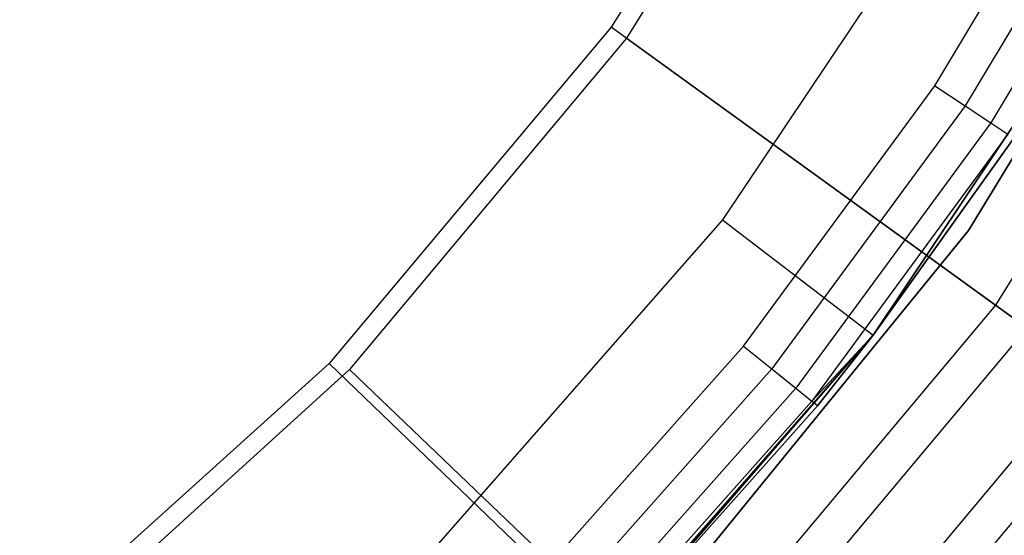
# Model space of a CAD drawing. Extents: x -91 to 92, y -91 to 92.
# Tile 192 of 256: x 20.85 to 31.23, y -24.42 to -18.98. Entities that reach past the tile are written whole.
import ezdxf

# ---------------------------------------------------------------- set-up
doc = ezdxf.new("R2010")
doc.units = 0
doc.header["$LTSCALE"] = 25.4
doc.layers.get('0').update_dxf_attribs({"linetype": 'CONTINUOUS'})

# ---------------------------------------------------------------- blocks, each defined once
blk = doc.blocks.new('NL2500012258_STL_2')
at = {"color": 0}
for p, q in [((121.782, -15.557, 177.5), (119.332, -19.486, 177.5)), ((121.782, -15.557, 177.5), (119.332, -19.486, 177.5)), ((121.909, -15.739, 179), (119.492, -19.602, 179)), ((121.909, -15.739, 179), (119.492, -19.602, 179)), ((122.744, -20.106, 164.182), (124.494, -17.182, 164.182)), ((122.744, -20.106, 164.182), (124.494, -17.182, 164.182)), ((123.097, -21.632, 183), (125.757, -17.259, 183)), ((125.757, -17.259, 185), (123.097, -21.632, 185)), ((125.757, -17.259, 185), (123.097, -21.632, 185)), ((123.097, -21.632, 183), (125.757, -17.259, 183)), ((124.831, -17.363, 164.106), (123.063, -20.318, 164.106)), ((124.831, -17.363, 164.106), (123.063, -20.318, 164.106)), ((125.117, -17.516, 163.889), (123.333, -20.497, 163.889)), ((125.117, -17.516, 163.889), (123.333, -20.497, 163.889)), ((123.075, -17.675, 147.182), (120.506, -21.52, 147.182)), ((123.075, -17.675, 147.182), (120.506, -21.52, 147.182)), ((126.2, -17.9, 172.5), (123.381, -22.421, 172.5)), ((126.2, -17.9, 172.5), (123.381, -22.421, 172.5)), ((122.093, -22.737, 153.114), (124.807, -18.675, 153.114)), ((122.093, -22.737, 153.114), (124.807, -18.675, 153.114)), ((122.093, -22.737, 149.182), (124.807, -18.675, 149.182)), ((124.807, -18.675, 152.882), (122.093, -22.737, 152.882)), ((124.807, -18.675, 152.882), (122.093, -22.737, 152.882)), ((122.093, -22.737, 149.182), (124.807, -18.675, 149.182)), ((119.332, -19.486, 177.5), (116.36, -23.036, 177.5)), ((119.332, -19.486, 177.5), (116.36, -23.036, 177.5)), ((123.381, -22.421, 172.5), (119.332, -19.486, 177.5)), ((123.381, -22.421, 172.5), (119.332, -19.486, 177.5)), ((119.492, -19.602, 179), (116.572, -23.1, 179)), ((119.492, -19.602, 179), (116.572, -23.1, 179)), ((119.492, -19.602, 179), (124.346, -23.12, 173.005)), ((119.492, -19.602, 179), (124.346, -23.12, 173.005)), ((120.728, -22.854, 164.182), (122.744, -20.106, 164.182)), ((120.728, -22.854, 164.182), (122.744, -20.106, 164.182)), ((122.744, -20.106, 164.182), (123.063, -20.318, 164.106)), ((122.744, -20.106, 164.182), (123.063, -20.318, 164.106)), ((123.063, -20.318, 164.106), (121.026, -23.094, 164.106)), ((123.063, -20.318, 164.106), (121.026, -23.094, 164.106)), ((123.063, -20.318, 164.106), (123.333, -20.497, 163.889)), ((123.063, -20.318, 164.106), (123.333, -20.497, 163.889)), ((123.333, -20.497, 163.889), (121.278, -23.298, 163.889)), ((123.333, -20.497, 163.889), (121.278, -23.298, 163.889)), ((123.333, -20.497, 163.889), (123.514, -20.617, 163.565)), ((123.333, -20.497, 163.889), (123.514, -20.617, 163.565)), ((123.514, -20.617, 163.565), (121.447, -23.435, 163.565)), ((123.514, -20.617, 163.565), (121.447, -23.435, 163.565)), ((122.093, -22.737, 163.182), (123.514, -20.617, 163.565)), ((122.093, -22.737, 163.182), (123.514, -20.617, 163.565)), ((122.093, -22.737, 153.114), (123.577, -20.659, 163.182)), ((123.577, -20.659, 163.182), (122.093, -22.737, 163.182)), ((122.093, -22.737, 153.114), (123.577, -20.659, 163.182)), ((123.577, -20.659, 163.182), (122.093, -22.737, 163.182)), ((120.506, -21.52, 147.182), (117.457, -24.996, 147.182)), ((120.506, -21.52, 147.182), (117.457, -24.996, 147.182)), ((120.506, -21.52, 147.182), (122.093, -22.737, 149.182)), ((120.506, -21.52, 147.182), (122.093, -22.737, 149.182)), ((119.867, -25.602, 183), (123.097, -21.632, 183)), ((123.097, -21.632, 185), (119.867, -25.602, 185)), ((123.097, -21.632, 185), (119.867, -25.602, 185)), ((119.867, -25.602, 183), (123.097, -21.632, 183)), ((123.097, -21.632, 185), (123.097, -21.632, 183)), ((123.097, -21.632, 185), (123.097, -21.632, 183)), ((123.381, -22.421, 172.5), (119.961, -26.506, 172.5)), ((123.381, -22.421, 172.5), (119.961, -26.506, 172.5)), ((123.713, -22.662, 149), (123.381, -22.421, 172.5)), ((123.713, -22.662, 149), (123.381, -22.421, 172.5)), ((123.713, -22.662, 149), (120.256, -26.791, 149)), ((123.713, -22.662, 149), (120.256, -26.791, 149)), ((118.871, -26.41, 153.114), (122.093, -22.737, 153.114)), ((118.871, -26.41, 153.114), (122.093, -22.737, 153.114)), ((118.871, -26.41, 149.182), (122.093, -22.737, 149.182)), ((122.093, -22.737, 152.882), (118.871, -26.41, 152.882)), ((122.093, -22.737, 152.882), (118.871, -26.41, 152.882)), ((118.871, -26.41, 149.182), (122.093, -22.737, 149.182)), ((119.179, -26.099, 163.182), (122.093, -22.737, 153.114)), ((119.179, -26.099, 163.182), (122.093, -22.737, 153.114)), ((122.093, -22.737, 163.182), (121.447, -23.435, 163.565)), ((122.093, -22.737, 163.182), (121.447, -23.435, 163.565)), ((122.093, -22.737, 163.182), (121.506, -23.482, 163.182)), ((121.506, -23.482, 163.182), (122.093, -22.737, 153.114)), ((121.506, -23.482, 163.182), (122.093, -22.737, 153.114)), ((122.093, -22.737, 163.182), (121.506, -23.482, 163.182)), ((122.093, -22.737, 163.182), (122.093, -22.737, 153.114)), ((122.093, -22.737, 163.182), (122.093, -22.737, 153.114)), ((122.093, -22.737, 149.182), (122.093, -22.737, 152.882)), ((122.093, -22.737, 149.182), (122.093, -22.737, 152.882)), ((118.464, -25.4, 164.182), (120.728, -22.854, 164.182)), ((118.464, -25.4, 164.182), (120.728, -22.854, 164.182)), ((120.728, -22.854, 164.182), (121.026, -23.094, 164.106)), ((120.728, -22.854, 164.182), (121.026, -23.094, 164.106)), ((116.36, -23.036, 177.5), (112.922, -26.138, 177.5)), ((116.36, -23.036, 177.5), (112.922, -26.138, 177.5)), ((116.36, -23.036, 177.5), (119.961, -26.506, 172.5)), ((116.36, -23.036, 177.5), (119.961, -26.506, 172.5)), ((116.572, -23.1, 179), (113.203, -26.168, 179)), ((116.572, -23.1, 179), (113.203, -26.168, 179)), ((116.572, -23.1, 179), (120.901, -27.247, 173.005)), ((116.572, -23.1, 179), (120.901, -27.247, 173.005)), ((121.026, -23.094, 164.106), (118.738, -25.668, 164.106)), ((121.026, -23.094, 164.106), (118.738, -25.668, 164.106)), ((124.346, -23.12, 173.005), (120.901, -27.247, 173.005)), ((124.346, -23.12, 173.005), (120.901, -27.247, 173.005)), ((121.026, -23.094, 164.106), (121.278, -23.298, 163.889)), ((121.026, -23.094, 164.106), (121.278, -23.298, 163.889)), ((121.278, -23.298, 163.889), (118.97, -25.894, 163.889)), ((121.278, -23.298, 163.889), (118.97, -25.894, 163.889)), ((121.278, -23.298, 163.889), (121.447, -23.435, 163.565)), ((121.278, -23.298, 163.889), (121.447, -23.435, 163.565)), ((121.447, -23.435, 163.565), (119.125, -26.046, 163.565)), ((121.447, -23.435, 163.565), (119.125, -26.046, 163.565)), ((121.204, -27.537, 149), (124.685, -23.366, 149)), ((121.204, -27.537, 149), (124.685, -23.366, 149)), ((121.506, -23.482, 163.182), (121.447, -23.435, 163.565)), ((121.506, -23.482, 163.182), (121.447, -23.435, 163.565)), ((121.506, -23.482, 163.182), (119.179, -26.099, 163.182)), ((121.506, -23.482, 163.182), (119.179, -26.099, 163.182))]:
    blk.add_line(p, q, dxfattribs=at)

msp = doc.modelspace()

# ---------------------------------------------------------------- block references
at = {"color": 0}
msp.add_blockref('NL2500012258_STL_2', (-92.243, 0.428, -1717), dxfattribs=at)

doc.saveas('drawing.dxf')
